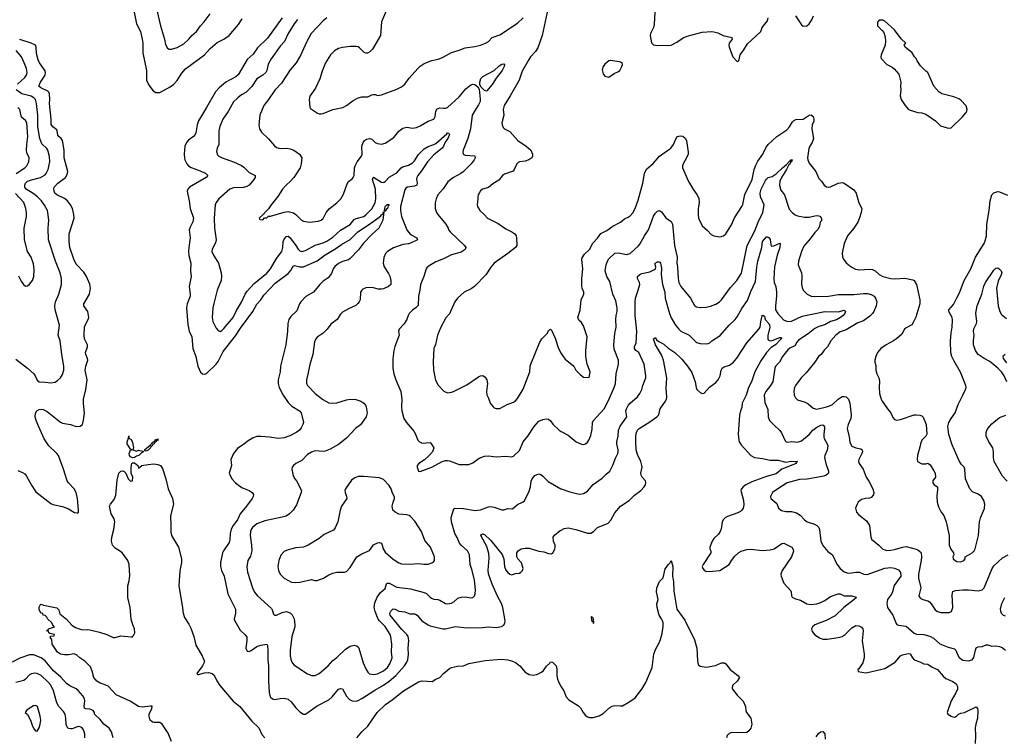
# Model space of a CAD drawing. Header units: inches. Extents: x 1245430 to 1420861, y 606325 to 671315.
# Tile 70 of 256: x 1304429 to 1314558, y 620404 to 627772. Entities that reach past the tile are written whole.
import ezdxf

# ---------------------------------------------------------------- set-up
doc = ezdxf.new("R2010")
doc.units = ezdxf.units.IN
doc.header["$MEASUREMENT"] = 0
doc.layers.add('B3602', color=7, linetype='Continuous')
doc.layers.add('B3612', color=7, linetype='Continuous')

msp = doc.modelspace()

# ---------------------------------------------------------------- linework, layer by layer
at = {"layer": 'B3602', "color": 5}
for points, elevation in [([(1305605, 627850), (1305632, 627730), (1305671, 627650), (1305690, 627570), (1305696, 627530), (1305696, 627430), (1305733, 627250), (1305733, 627150), (1305759, 627099), (1305802, 627042), (1305830, 627025), (1305870, 627023), (1305977, 627083), (1306010, 627106), (1306050, 627146), (1306098, 627222), (1306134, 627266), (1306330, 627410), (1306390, 627474), (1306461, 627539), (1306530, 627571), (1306585, 627610), (1306679, 627721), (1306718, 627782)], 820), ([(1305840, 627870), (1305877, 627710), (1305920, 627570), (1305930, 627518), (1305950, 627479), (1305968, 627468), (1305990, 627468), (1306050, 627487), (1306117, 627523), (1306169, 627571), (1306201, 627610), (1306248, 627652), (1306288, 627710), (1306326, 627750), (1306390, 627833)], 840), ([(1308204, 627870), (1308152, 627750), (1308139, 627610), (1308059, 627470), (1308030, 627440), (1308006, 627426), (1307990, 627426), (1307974, 627434), (1307923, 627483), (1307910, 627492), (1307890, 627496), (1307830, 627497), (1307750, 627485), (1307710, 627476), (1307668, 627452), (1307628, 627412), (1307574, 627330), (1307539, 627241), (1307517, 627163), (1307473, 627067), (1307415, 626985), (1307406, 626950), (1307413, 626873), (1307420, 626860), (1307491, 626811), (1307510, 626804), (1307530, 626805), (1307550, 626808), (1307650, 626848), (1307754, 626870), (1307790, 626888), (1307859, 626941), (1307910, 626968), (1307950, 626978), (1308010, 626978), (1308050, 626998), (1308070, 627003), (1308090, 627002), (1308110, 626994), (1308150, 626998), (1308310, 627056), (1308357, 627083), (1308390, 627110), (1308436, 627170), (1308525, 627270), (1308550, 627294), (1308590, 627323), (1308670, 627352), (1308734, 627366), (1308777, 627383), (1308870, 627434), (1308950, 627458), (1309010, 627483), (1309110, 627496), (1309171, 627511), (1309222, 627530), (1309250, 627547), (1309290, 627590), (1309370, 627617), (1309550, 627736), (1309608, 627790)], 880), ([(1309855, 627850), (1309804, 627610), (1309758, 627482), (1309736, 627444), (1309685, 627390), (1309663, 627357), (1309599, 627241), (1309567, 627150), (1309476, 626990), (1309414, 626890), (1309402, 626850), (1309409, 626790), (1309390, 626710), (1309392, 626690), (1309403, 626663), (1309415, 626650), (1309470, 626621), (1309553, 626530), (1309640, 626470), (1309686, 626430), (1309706, 626390), (1309706, 626370), (1309696, 626350), (1309667, 626330), (1309630, 626319), (1309570, 626311), (1309557, 626303), (1309543, 626290), (1309516, 626230), (1309504, 626216), (1309416, 626184), (1309396, 626170), (1309357, 626123), (1309297, 626083), (1309250, 626045), (1309190, 626029), (1309170, 626013), (1309155, 625990), (1309144, 625970), (1309141, 625950), (1309143, 625930), (1309134, 625870), (1309137, 625850), (1309162, 625810), (1309207, 625770), (1309241, 625730), (1309350, 625677), (1309430, 625620), (1309491, 625590), (1309521, 625570), (1309535, 625550), (1309539, 625530), (1309542, 625450), (1309528, 625430), (1309450, 625367), (1309310, 625267), (1309274, 625226), (1309225, 625150), (1309110, 625032), (1309074, 625006), (1309003, 624970), (1308932, 624908), (1308905, 624870), (1308862, 624770), (1308850, 624749), (1308812, 624708), (1308762, 624610), (1308728, 624530), (1308707, 624433), (1308688, 624390), (1308681, 624259), (1308686, 624170), (1308707, 624067), (1308734, 624014), (1308791, 623951), (1308830, 623937), (1308870, 623941), (1308890, 623948), (1309030, 624017), (1309150, 624100), (1309170, 624110), (1309195, 624115), (1309218, 624098), (1309235, 624070), (1309240, 624030), (1309230, 623950), (1309234, 623914), (1309250, 623882), (1309268, 623828), (1309298, 623790), (1309310, 623781), (1309330, 623776), (1309370, 623775), (1309444, 623816), (1309510, 623839), (1309530, 623853), (1309550, 623876), (1309610, 623974), (1309678, 624150), (1309680, 624210), (1309686, 624230), (1309777, 624450), (1309801, 624490), (1309857, 624550), (1309870, 624578), (1309890, 624591), (1309900, 624580), (1309938, 624498), (1309971, 624390), (1310000, 624341)], 880), ([(1307130, 627792), (1306978, 627582), (1306876, 627484), (1306830, 627418), (1306770, 627362), (1306675, 627205), (1306654, 627186), (1306549, 627130), (1306480, 627070), (1306443, 627030), (1306352, 626868), (1306268, 626732), (1306253, 626690), (1306242, 626610), (1306234, 626590), (1306217, 626570), (1306166, 626534), (1306144, 626510), (1306129, 626470), (1306121, 626390), (1306123, 626350), (1306129, 626330), (1306149, 626290), (1306165, 626270), (1306193, 626253), (1306270, 626226), (1306322, 626202), (1306345, 626190), (1306364, 626170), (1306348, 626150), (1306176, 626050), (1306157, 626030), (1306152, 626010), (1306173, 625910), (1306184, 625830), (1306218, 625730), (1306210, 625693), (1306181, 625639), (1306174, 625610), (1306184, 625530), (1306168, 625430), (1306166, 625390), (1306169, 625349), (1306189, 625270), (1306185, 625190), (1306192, 625130), (1306172, 625030), (1306183, 624950), (1306181, 624930), (1306153, 624850), (1306146, 624810), (1306157, 624637), (1306171, 624571), (1306199, 624510), (1306210, 624390), (1306242, 624310), (1306263, 624210), (1306289, 624149), (1306310, 624130), (1306330, 624127), (1306350, 624133), (1306450, 624229), (1306470, 624258), (1306521, 624359), (1306650, 624521), (1306701, 624599), (1306826, 624770), (1306870, 624846), (1306910, 624890), (1306941, 624939), (1307056, 625064), (1307190, 625161), (1307216, 625190), (1307242, 625238), (1307257, 625243), (1307310, 625230), (1307350, 625232), (1307490, 625294), (1307570, 625354), (1307670, 625413), (1307738, 625462), (1307830, 625512), (1307908, 625592), (1308018, 625662), (1308122, 625738), (1308144, 625756), (1308150, 625766), (1308166, 625774), (1308170, 625796), (1308176, 625796), (1308165, 625710), (1308125, 625630), (1308050, 625564), (1307967, 625473), (1307915, 625405), (1307830, 625317), (1307810, 625304), (1307750, 625285), (1307710, 625266), (1307670, 625234), (1307654, 625210), (1307636, 625164), (1307602, 625118), (1307550, 625082), (1307517, 625050), (1307452, 624970), (1307374, 624926), (1307320, 624870), (1307306, 624850), (1307280, 624780), (1307219, 624721), (1307199, 624690), (1307187, 624650), (1307185, 624570), (1307167, 624430), (1307113, 624210), (1307107, 624150), (1307087, 624070), (1307087, 624033), (1307098, 623990), (1307138, 623910), (1307190, 623836), (1307230, 623798), (1307307, 623750), (1307326, 623730), (1307347, 623630), (1307342, 623610), (1307325, 623575), (1307307, 623553), (1307281, 623530), (1307207, 623493), (1307150, 623472), (1307090, 623466), (1307000, 623480), (1306910, 623488), (1306870, 623485), (1306830, 623472), (1306779, 623441), (1306734, 623406), (1306670, 623364), (1306630, 623312), (1306600, 623250), (1306609, 623190), (1306583, 623110), (1306610, 623051), (1306649, 623009), (1306695, 622975), (1306720, 622960), (1306791, 622930), (1306820, 622910), (1306833, 622890), (1306830, 622870), (1306820, 622850), (1306763, 622770), (1306697, 622690), (1306668, 622630), (1306624, 622570), (1306606, 622534), (1306593, 622490), (1306591, 622429), (1306584, 622396), (1306524, 622310), (1306515, 622290), (1306496, 622190), (1306495, 622150), (1306504, 622110), (1306531, 622050), (1306570, 621870), (1306649, 621710), (1306649, 621670), (1306636, 621610), (1306641, 621590), (1306696, 621496), (1306749, 621449), (1306764, 621424), (1306766, 621390), (1306756, 621310), (1306765, 621285), (1306770, 621278), (1306790, 621277), (1306810, 621285), (1306870, 621327), (1306910, 621340), (1306970, 621351), (1306979, 621339), (1306983, 621283), (1306980, 621190), (1306989, 621129), (1306987, 620973), (1306995, 620855), (1307007, 620810), (1307028, 620788), (1307050, 620783), (1307110, 620793), (1307150, 620795), (1307190, 620785), (1307220, 620760), (1307270, 620696), (1307310, 620654), (1307350, 620630), (1307370, 620633), (1307490, 620717), (1307610, 620779), (1307645, 620810), (1307710, 620888), (1307730, 620897), (1307750, 620891), (1307790, 620816), (1307823, 620783), (1307850, 620768), (1307890, 620767), (1307910, 620772), (1307950, 620793), (1308081, 620879), (1308173, 620930), (1308230, 620971), (1308299, 621030), (1308386, 621130), (1308412, 621168), (1308421, 621190), (1308430, 621250), (1308427, 621310), (1308432, 621390), (1308424, 621430), (1308413, 621450), (1308361, 621501), (1308241, 621650), (1308238, 621670), (1308246, 621690), (1308270, 621713), (1308290, 621710), (1308330, 621690), (1308390, 621684), (1308442, 621662), (1308490, 621664), (1308500, 621660), (1308517, 621650), (1308566, 621590), (1308630, 621549), (1308650, 621540), (1308782, 621510), (1308810, 621510), (1308910, 621533), (1309030, 621518), (1309190, 621523), (1309250, 621530), (1309330, 621524), (1309386, 621534), (1309410, 621548), (1309420, 621570), (1309422, 621590), (1309399, 621730), (1309387, 621770), (1309344, 621844), (1309288, 621968), (1309253, 622073), (1309247, 622113), (1309257, 622237), (1309255, 622285), (1309234, 622354), (1309173, 622470), (1309180, 622480), (1309190, 622485), (1309210, 622479), (1309277, 622417), (1309394, 622274), (1309411, 622230), (1309417, 622150), (1309430, 622113), (1309450, 622087), (1309470, 622071), (1309490, 622065), (1309530, 622079), (1309570, 622083), (1309584, 622090), (1309602, 622110), (1309609, 622130), (1309590, 622186), (1309554, 622230), (1309544, 622250), (1309544, 622290), (1309556, 622310), (1309587, 622333), (1309630, 622340), (1309670, 622337), (1309770, 622308), (1309822, 622302), (1309870, 622283), (1309899, 622281), (1309915, 622290), (1309933, 622327), (1309937, 622350), (1309936, 622370), (1309919, 622410), (1309918, 622450), (1309930, 622471), (1309990, 622519), (1310000, 622524)], 820), ([(1307287, 627773), (1307252, 627730), (1307190, 627630), (1307154, 627546), (1307110, 627500), (1307017, 627370), (1306986, 627314), (1306973, 627250), (1306960, 627230), (1306930, 627203), (1306870, 627164), (1306816, 627084), (1306757, 627023), (1306710, 626998), (1306672, 626970), (1306630, 626926), (1306572, 626828), (1306517, 626750), (1306487, 626673), (1306479, 626630), (1306478, 626490), (1306462, 626450), (1306455, 626415), (1306464, 626384), (1306477, 626370), (1306513, 626353), (1306630, 626311), (1306710, 626273), (1306735, 626255), (1306790, 626200), (1306851, 626170), (1306850, 626150), (1306839, 626130), (1306789, 626070), (1306764, 626056), (1306730, 626046), (1306630, 626044), (1306590, 626030), (1306477, 625930), (1306450, 625893), (1306441, 625870), (1306431, 625730), (1306433, 625630), (1306450, 625510), (1306444, 625476), (1306408, 625412), (1306407, 625390), (1306424, 625350), (1306475, 625270), (1306501, 625170), (1306506, 625130), (1306500, 625090), (1306459, 624990), (1306425, 624855), (1306417, 624810), (1306410, 624710), (1306416, 624670), (1306450, 624601), (1306470, 624575), (1306490, 624567), (1306510, 624576), (1306530, 624597), (1306624, 624710), (1306659, 624781), (1306710, 624866), (1306749, 624950), (1306770, 624982), (1306840, 625060), (1306970, 625167), (1307008, 625210), (1307070, 625316), (1307125, 625390), (1307137, 625430), (1307141, 625490), (1307147, 625510), (1307170, 625544), (1307190, 625545), (1307210, 625529), (1307271, 625451), (1307293, 625413), (1307310, 625394), (1307330, 625388), (1307370, 625398), (1307470, 625453), (1307550, 625478), (1307590, 625496), (1307650, 625536), (1307730, 625608), (1307830, 625667), (1307870, 625717), (1307892, 625728), (1307968, 625750), (1307990, 625764), (1308050, 625828), (1308085, 625890), (1308094, 625930), (1308089, 626030), (1308059, 626130), (1308065, 626150), (1308070, 626152), (1308150, 626101), (1308170, 626098), (1308178, 626102), (1308190, 626109), (1308230, 626152), (1308310, 626197), (1308352, 626248), (1308370, 626259), (1308430, 626275), (1308470, 626299), (1308490, 626320), (1308533, 626387), (1308590, 626445), (1308630, 626468), (1308690, 626487), (1308710, 626499), (1308823, 626597), (1308830, 626608), (1308845, 626605), (1308850, 626592), (1308832, 626550), (1308807, 626513), (1308790, 626470), (1308776, 626450), (1308690, 626382), (1308624, 626310), (1308563, 626217), (1308524, 626170), (1308514, 626150), (1308512, 626132), (1308517, 626090), (1308514, 626070), (1308490, 626059), (1308419, 626050), (1308402, 626038), (1308390, 626021), (1308346, 625850), (1308346, 625810), (1308357, 625750), (1308413, 625613), (1308428, 625588), (1308450, 625564), (1308516, 625530), (1308523, 625510), (1308450, 625474), (1308430, 625467), (1308370, 625461), (1308273, 625427), (1308213, 625390), (1308192, 625368), (1308174, 625326), (1308167, 625267), (1308177, 625230), (1308223, 625163), (1308235, 625135), (1308247, 625090), (1308246, 625050), (1308223, 625030), (1308170, 625005), (1308150, 625000), (1308117, 625003), (1308070, 625016), (1308030, 625020), (1307990, 625015), (1307959, 625001), (1307947, 624990), (1307936, 624970), (1307931, 624890), (1307921, 624870), (1307906, 624854), (1307886, 624834), (1307810, 624799), (1307750, 624764), (1307730, 624744), (1307696, 624690), (1307630, 624641), (1307591, 624589), (1307552, 624548), (1307490, 624507), (1307474, 624490), (1307461, 624459), (1307443, 624330), (1307414, 624226), (1307394, 624126), (1307378, 624070), (1307379, 624030), (1307390, 624010), (1307468, 623928), (1307547, 623867), (1307610, 623832), (1307648, 623828), (1307690, 623833), (1307790, 623865), (1307830, 623871), (1307886, 623866), (1307939, 623850), (1307970, 623828), (1307985, 623810), (1307994, 623790), (1308004, 623730), (1307992, 623690), (1307934, 623606), (1307883, 623570), (1307791, 623470), (1307710, 623405), (1307624, 623356), (1307570, 623334), (1307550, 623332), (1307470, 623338), (1307430, 623327), (1307390, 623300), (1307330, 623240), (1307271, 623210), (1307244, 623190), (1307231, 623170), (1307227, 623150), (1307243, 623083), (1307258, 623050), (1307276, 623030), (1307328, 622930), (1307326, 622910), (1307275, 622785), (1307243, 622730), (1307206, 622690), (1307170, 622669), (1307130, 622656), (1306950, 622618), (1306870, 622590), (1306824, 622550), (1306809, 622530), (1306802, 622510), (1306800, 622470), (1306815, 622370), (1306818, 622310), (1306803, 622257), (1306776, 622210), (1306766, 622146), (1306774, 622090), (1306823, 621930), (1306846, 621886), (1306872, 621852), (1307018, 621718), (1307026, 621706), (1307039, 621659), (1307049, 621649), (1307070, 621649), (1307130, 621677), (1307170, 621688), (1307213, 621673), (1307233, 621653), (1307252, 621612), (1307259, 621550), (1307258, 621530), (1307229, 621430), (1307210, 621290), (1307212, 621230), (1307218, 621198), (1307230, 621167), (1307250, 621140), (1307390, 621046), (1307430, 621030), (1307450, 621029), (1307470, 621030), (1307510, 621049), (1307602, 621130), (1307650, 621183), (1307690, 621214), (1307780, 621300), (1307830, 621332), (1307870, 621340), (1307895, 621335), (1307910, 621325), (1307919, 621310), (1307961, 621161), (1307993, 621090), (1308010, 621064), (1308027, 621047), (1308070, 621038), (1308110, 621046), (1308170, 621077), (1308212, 621110), (1308237, 621150), (1308259, 621210), (1308254, 621270), (1308257, 621350), (1308247, 621427), (1308239, 621450), (1308190, 621533), (1308131, 621590), (1308117, 621610), (1308086, 621686), (1308076, 621730), (1308083, 621777), (1308105, 621835), (1308139, 621881), (1308190, 621922), (1308204, 621970), (1308210, 621977), (1308230, 621979), (1308310, 621936), (1308450, 621920), (1308590, 621884), (1308613, 621873), (1308650, 621833), (1308665, 621825), (1308690, 621815), (1308730, 621812), (1308750, 621805), (1308811, 621769), (1308830, 621766), (1308870, 621772), (1308895, 621785), (1308937, 621823), (1308970, 621836), (1309010, 621837), (1309072, 621828), (1309090, 621831), (1309109, 621850), (1309115, 621870), (1309118, 621910), (1309107, 622010), (1309083, 622110), (1309064, 622170), (1309057, 622270), (1309037, 622310), (1308970, 622368), (1308954, 622390), (1308930, 622447), (1308905, 622490), (1308870, 622610), (1308866, 622654), (1308896, 622744), (1308910, 622750), (1308993, 622747), (1309113, 622727), (1309170, 622733), (1309250, 622765), (1309270, 622766), (1309310, 622759), (1309390, 622732), (1309410, 622733), (1309450, 622745), (1309497, 622743), (1309551, 622789), (1309603, 622810), (1309617, 622823), (1309666, 622914), (1309683, 622970), (1309692, 623028), (1309702, 623050), (1309730, 623084), (1309770, 623103), (1309790, 623095), (1309810, 623079), (1309865, 623025), (1309996, 622950), (1310000, 622949)], 840), ([(1307590, 627791), (1307550, 627760), (1307429, 627631), (1307378, 627542), (1307322, 627410), (1307272, 627330), (1307210, 627258), (1307121, 627119), (1307053, 627047), (1306989, 626950), (1306939, 626890), (1306899, 626790), (1306889, 626690), (1306897, 626650), (1306916, 626616), (1306990, 626547), (1307050, 626475), (1307070, 626459), (1307110, 626447), (1307174, 626450), (1307210, 626444), (1307250, 626430), (1307307, 626390), (1307331, 626350), (1307325, 626290), (1307313, 626250), (1307250, 626150), (1307216, 626110), (1307170, 626072), (1307133, 626030), (1307085, 625955), (1307015, 625870), (1306990, 625828), (1306952, 625790), (1306945, 625775), (1306934, 625770), (1306894, 625730), (1306898, 625718), (1306930, 625714), (1306947, 625733), (1306970, 625734), (1306988, 625752), (1307010, 625752), (1307150, 625793), (1307190, 625799), (1307245, 625785), (1307270, 625770), (1307328, 625710), (1307350, 625699), (1307410, 625690), (1307501, 625699), (1307530, 625709), (1307550, 625728), (1307583, 625790), (1307612, 625828), (1307690, 625889), (1307732, 625930), (1307761, 625979), (1307797, 626083), (1307813, 626107), (1307850, 626135), (1307861, 626150), (1307870, 626170), (1307874, 626250), (1307879, 626270), (1307899, 626310), (1307946, 626370), (1307951, 626390), (1307947, 626470), (1307961, 626510), (1307977, 626530), (1307998, 626542), (1308030, 626550), (1308050, 626543), (1308086, 626510), (1308110, 626499), (1308150, 626492), (1308190, 626502), (1308278, 626562), (1308330, 626625), (1308370, 626658), (1308410, 626668), (1308470, 626658), (1308510, 626663), (1308550, 626679), (1308630, 626728), (1308690, 626750), (1308704, 626776), (1308710, 626830), (1308724, 626856), (1308750, 626865), (1308790, 626861), (1308810, 626862), (1308830, 626870), (1308950, 626980), (1309019, 627061), (1309070, 627102), (1309090, 627110), (1309110, 627107), (1309143, 627083), (1309156, 627056), (1309166, 626954), (1309165, 626930), (1309150, 626896), (1309106, 626830), (1309085, 626790), (1309067, 626650), (1309038, 626550), (1308992, 626430), (1308988, 626408), (1308991, 626390), (1309010, 626378), (1309112, 626372), (1309113, 626350), (1309105, 626330), (1309075, 626290), (1308990, 626207), (1308966, 626190), (1308890, 626150), (1308834, 626106), (1308786, 626034), (1308732, 625970), (1308712, 625930), (1308702, 625890), (1308703, 625830), (1308716, 625790), (1308729, 625770), (1308813, 625670), (1308837, 625630), (1308840, 625610), (1308857, 625590), (1309005, 625450), (1309018, 625430), (1309013, 625410), (1308970, 625383), (1308870, 625354), (1308788, 625312), (1308710, 625281), (1308640, 625240), (1308618, 625222), (1308610, 625210), (1308585, 625130), (1308552, 625050), (1308545, 624990), (1308532, 624928), (1308527, 624833), (1308507, 624813), (1308470, 624785), (1308437, 624750), (1308424, 624730), (1308410, 624689), (1308379, 624641), (1308333, 624590), (1308326, 624570), (1308333, 624527), (1308287, 624413), (1308278, 624370), (1308268, 624290), (1308268, 624190), (1308279, 624130), (1308298, 624070), (1308351, 623950), (1308360, 623870), (1308356, 623790), (1308360, 623750), (1308382, 623670), (1308407, 623630), (1308483, 623543), (1308497, 623517), (1308524, 623450), (1308542, 623430), (1308570, 623417), (1308650, 623425), (1308659, 623419), (1308691, 623371), (1308676, 623330), (1308643, 623290), (1308594, 623246), (1308536, 623210), (1308519, 623190), (1308519, 623170), (1308531, 623131), (1308550, 623127), (1308670, 623170), (1308774, 623230), (1308810, 623239), (1308830, 623240), (1308850, 623235), (1308950, 623198), (1309018, 623198), (1309050, 623200), (1309090, 623216), (1309157, 623263), (1309210, 623286), (1309252, 623288), (1309330, 623279), (1309430, 623285), (1309490, 623278), (1309510, 623284), (1309570, 623343), (1309610, 623430), (1309656, 623490), (1309723, 623590), (1309770, 623644), (1309810, 623662), (1309850, 623667), (1309870, 623663), (1309888, 623648), (1309913, 623613), (1309979, 623550), (1310000, 623539)], 860), ([(1304410, 623137), (1304458, 623118), (1304482, 623102), (1304499, 623079), (1304550, 622985), (1304596, 622916), (1304750, 622799), (1304770, 622788), (1304870, 622768), (1304930, 622743), (1304994, 622706), (1305019, 622701), (1305030, 622702), (1305033, 622707), (1305035, 622730), (1305024, 622850), (1305010, 622910), (1304988, 622950), (1304930, 623010), (1304917, 623030), (1304881, 623150), (1304827, 623290), (1304812, 623310), (1304727, 623390), (1304682, 623462), (1304625, 623585), (1304599, 623650), (1304588, 623690), (1304592, 623728), (1304606, 623750), (1304630, 623765), (1304653, 623767), (1304670, 623764), (1304710, 623744), (1304850, 623635), (1304870, 623625), (1304950, 623610), (1305010, 623590), (1305050, 623593), (1305075, 623610), (1305086, 623654), (1305094, 623726), (1305085, 623825), (1305087, 623870), (1305109, 623970), (1305122, 624070), (1305104, 624170), (1305111, 624210), (1305131, 624270), (1305128, 624290), (1305108, 624330), (1305107, 624350), (1305126, 624410), (1305126, 624430), (1305097, 624490), (1305091, 624530), (1305096, 624610), (1305102, 624630), (1305135, 624690), (1305140, 624710), (1305131, 624770), (1305088, 624830), (1305090, 624850), (1305147, 624950), (1305156, 625010), (1305150, 625052), (1305117, 625130), (1305090, 625175), (1305010, 625260), (1304985, 625310), (1304944, 625430), (1304937, 625490), (1304939, 625570), (1304990, 625730), (1304987, 625770), (1304971, 625830), (1304952, 625870), (1304921, 625910), (1304890, 625932), (1304812, 625970), (1304791, 625990), (1304782, 626010), (1304779, 626030), (1304784, 626050), (1304823, 626090), (1304900, 626150), (1304919, 626181), (1304925, 626210), (1304887, 626350), (1304887, 626430), (1304869, 626530), (1304857, 626550), (1304831, 626570), (1304823, 626583), (1304815, 626630), (1304810, 626639), (1304769, 626669), (1304754, 626694), (1304752, 626750), (1304735, 626910), (1304740, 626950), (1304736, 627010), (1304728, 627028), (1304718, 627038), (1304648, 627070), (1304625, 627090), (1304644, 627130), (1304690, 627202), (1304694, 627230), (1304690, 627247), (1304633, 627330), (1304619, 627359), (1304603, 627423), (1304598, 627490), (1304590, 627510), (1304547, 627530), (1304429, 627569)], 820), ([(1304407, 627110), (1304482, 627178), (1304502, 627210), (1304505, 627230), (1304499, 627270), (1304476, 627330), (1304447, 627390), (1304394, 627454)], 840), ([(1304390, 624282), (1304510, 624190), (1304573, 624130), (1304588, 624110), (1304610, 624065), (1304630, 624047), (1304690, 624045), (1304750, 624038), (1304795, 624045), (1304819, 624061), (1304850, 624090), (1304870, 624125), (1304883, 624170), (1304883, 624210), (1304862, 624330), (1304846, 624470), (1304826, 624530), (1304838, 624630), (1304794, 624790), (1304790, 624830), (1304799, 624870), (1304831, 624950), (1304860, 625050), (1304860, 625110), (1304844, 625170), (1304796, 625290), (1304725, 625510), (1304722, 625630), (1304727, 625710), (1304719, 625790), (1304714, 625810), (1304685, 625865), (1304654, 625910), (1304613, 625950), (1304566, 625986), (1304496, 626030), (1304483, 626050), (1304482, 626070), (1304489, 626090), (1304510, 626110), (1304550, 626126), (1304642, 626150), (1304690, 626177), (1304702, 626190), (1304722, 626230), (1304740, 626310), (1304736, 626364), (1304719, 626430), (1304708, 626448), (1304655, 626495), (1304637, 626550), (1304614, 626670), (1304617, 626790), (1304602, 626910), (1304591, 626950), (1304574, 626970), (1304546, 626986), (1304450, 627010), (1304394, 627050)], 840), ([(1304391, 626189), (1304482, 626250), (1304501, 626270), (1304523, 626310), (1304525, 626350), (1304504, 626404), (1304499, 626430), (1304502, 626490), (1304514, 626570), (1304502, 626710), (1304490, 626736), (1304448, 626770), (1304430, 626850), (1304410, 626870)], 860), ([(1304418, 625138), (1304443, 625083), (1304468, 625048), (1304490, 625031), (1304510, 625036), (1304530, 625051), (1304560, 625090), (1304575, 625130), (1304578, 625202), (1304570, 625262), (1304548, 625330), (1304510, 625390), (1304480, 625510), (1304474, 625630), (1304499, 625750), (1304500, 625790), (1304493, 625830), (1304470, 625891), (1304385, 625985)], 860), ([(1305992, 620350), (1305956, 620436), (1305894, 620530), (1305870, 620546), (1305810, 620545), (1305795, 620550), (1305771, 620571), (1305760, 620610), (1305762, 620630), (1305790, 620690), (1305793, 620713), (1305775, 620715), (1305690, 620703), (1305650, 620709), (1305565, 620765), (1305420, 620830), (1305338, 620918), (1305298, 620938), (1305256, 620950), (1305221, 620970), (1305190, 621010), (1305175, 621075), (1305158, 621118), (1305098, 621178), (1305048, 621210), (1305018, 621238), (1304990, 621252), (1304930, 621240), (1304890, 621241), (1304849, 621250), (1304819, 621270), (1304762, 621350), (1304758, 621398), (1304746, 621410), (1304747, 621433), (1304782, 621438), (1304786, 621450), (1304740, 621460), (1304728, 621468), (1304726, 621486), (1304706, 621490), (1304722, 621498), (1304726, 621510), (1304786, 621530), (1304776, 621536), (1304755, 621575), (1304718, 621610), (1304708, 621628), (1304690, 621646), (1304670, 621648), (1304666, 621666), (1304648, 621670), (1304629, 621709), (1304629, 621731), (1304642, 621758), (1304650, 621762), (1304673, 621753), (1304810, 621724), (1304830, 621705), (1304843, 621663), (1304912, 621610), (1304966, 621546), (1305002, 621522), (1305050, 621504), (1305078, 621498), (1305130, 621502), (1305150, 621499), (1305250, 621475), (1305325, 621450), (1305390, 621420), (1305410, 621420), (1305470, 621436), (1305574, 621426), (1305590, 621428), (1305601, 621439), (1305612, 621468), (1305611, 621510), (1305593, 621550), (1305577, 621610), (1305564, 621730), (1305541, 621830), (1305541, 621950), (1305556, 622004), (1305563, 622057), (1305554, 622170), (1305540, 622210), (1305487, 622287), (1305465, 622305), (1305410, 622339), (1305385, 622370), (1305375, 622410), (1305376, 622450), (1305399, 622530), (1305407, 622610), (1305400, 622640), (1305370, 622690), (1305352, 622770), (1305362, 622790), (1305400, 622840), (1305417, 622883), (1305430, 623038), (1305450, 623111), (1305470, 623131), (1305490, 623132), (1305505, 623125), (1305522, 623110), (1305545, 623050), (1305570, 623026), (1305590, 623031), (1305594, 623070), (1305575, 623110), (1305574, 623170), (1305583, 623210), (1305590, 623216), (1305610, 623216), (1305645, 623190), (1305650, 623162), (1305666, 623170), (1305686, 623190), (1305750, 623199), (1305810, 623204), (1305850, 623200), (1305877, 623190), (1305897, 623157), (1305933, 623050), (1305956, 622950), (1306000, 622850), (1306010, 622790), (1305980, 622670), (1305985, 622570), (1305983, 622503), (1305990, 622470), (1306001, 622450), (1306063, 622350), (1306094, 622230), (1306095, 622190), (1306076, 622104), (1306066, 621950), (1306100, 621750), (1306109, 621669), (1306125, 621625), (1306170, 621556), (1306190, 621515), (1306221, 621430), (1306241, 621341), (1306305, 621230), (1306324, 621190), (1306329, 621170), (1306311, 621129), (1306251, 621050), (1306260, 621040), (1306270, 621039), (1306330, 621055), (1306370, 621060), (1306410, 621049), (1306430, 621033), (1306456, 620976), (1306488, 620928), (1306625, 620765), (1306695, 620710), (1306818, 620558), (1306890, 620490), (1306921, 620421), (1306950, 620389)], 780), ([(1305390, 620390), (1305375, 620450), (1305350, 620487), (1305293, 620530), (1305257, 620577), (1305200, 620630), (1305197, 620650), (1305186, 620670), (1305150, 620683), (1305108, 620688), (1305095, 620695), (1305091, 620710), (1305100, 620770), (1305096, 620790), (1305079, 620819), (1305030, 620874), (1305010, 620891), (1304944, 620924), (1304910, 620948), (1304852, 621012), (1304776, 621076), (1304690, 621179), (1304650, 621211), (1304570, 621241), (1304530, 621243), (1304430, 621207), (1304350, 621166)], 820), ([(1307898, 620390), (1307950, 620450), (1308010, 620510), (1308105, 620650), (1308191, 620730), (1308262, 620778), (1308377, 620870), (1308530, 620963), (1308570, 620974), (1308673, 620967), (1308709, 620990), (1308750, 621008), (1308789, 621051), (1308850, 621101), (1308870, 621110), (1308934, 621126), (1308993, 621127), (1309050, 621153), (1309216, 621184), (1309384, 621196), (1309450, 621190), (1309498, 621178), (1309530, 621164), (1309573, 621130), (1309630, 621065), (1309670, 621041), (1309710, 621031), (1309750, 621039), (1309796, 621064), (1309818, 621082), (1309850, 621124), (1309883, 621157), (1309890, 621171), (1309910, 621167), (1309947, 621127), (1309954, 621094), (1309954, 621030), (1309962, 620990), (1309979, 620950), (1310000, 620913)], 780), ([(1305100, 620390), (1305098, 620430), (1305086, 620470), (1305071, 620491), (1305050, 620502), (1305030, 620504), (1304970, 620482), (1304950, 620480), (1304930, 620486), (1304918, 620498), (1304906, 620526), (1304905, 620590), (1304896, 620630), (1304880, 620660), (1304832, 620712), (1304810, 620748), (1304777, 620870), (1304751, 620930), (1304722, 620962), (1304650, 621030), (1304610, 621051), (1304586, 621054), (1304550, 621048), (1304530, 621036), (1304490, 620991), (1304470, 620977), (1304390, 620957)], 840)]:
    msp.add_lwpolyline(points, dxfattribs=dict(at, elevation=elevation))
for points, elevation in [([(1309230, 627037), (1309210, 627044), (1309177, 627077), (1309162, 627102), (1309161, 627130), (1309172, 627168), (1309192, 627188), (1309310, 627250), (1309362, 627298), (1309390, 627313), (1309410, 627318), (1309416, 627316), (1309413, 627290), (1309392, 627248), (1309330, 627172), (1309290, 627104)], 860), ([(1308183, 625803), (1308181, 625810), (1308190, 625850), (1308210, 625873), (1308230, 625871), (1308221, 625859), (1308211, 625830), (1308198, 625822), (1308190, 625803)], 820), ([(1305630, 623336), (1305650, 623347), (1305697, 623337), (1305702, 623330), (1305681, 623319), (1305654, 623290), (1305630, 623283), (1305610, 623270), (1305590, 623266), (1305570, 623277), (1305560, 623290), (1305555, 623310), (1305561, 623330), (1305570, 623345), (1305586, 623350), (1305570, 623355), (1305535, 623410), (1305535, 623430), (1305549, 623470), (1305550, 623494), (1305552, 623470), (1305575, 623455), (1305590, 623425), (1305598, 623370), (1305594, 623350)], 780), ([(1305730, 623337), (1305720, 623340), (1305714, 623350), (1305770, 623399), (1305779, 623401), (1305790, 623421), (1305798, 623422), (1305802, 623430), (1305820, 623440), (1305830, 623454), (1305844, 623456), (1305850, 623462), (1305854, 623450), (1305838, 623442), (1305830, 623427), (1305816, 623424), (1305811, 623410), (1305797, 623403), (1305791, 623390), (1305778, 623382), (1305773, 623370), (1305750, 623347)], 780), ([(1307970, 623076), (1307910, 623074), (1307877, 623063), (1307843, 623037), (1307781, 622950), (1307775, 622930), (1307776, 622910), (1307792, 622870), (1307796, 622850), (1307739, 622770), (1307727, 622730), (1307701, 622610), (1307673, 622547), (1307657, 622523), (1307562, 622478), (1307510, 622437), (1307398, 622370), (1307350, 622349), (1307270, 622341), (1307190, 622322), (1307150, 622303), (1307115, 622265), (1307095, 622210), (1307086, 622150), (1307091, 622110), (1307108, 622070), (1307151, 622030), (1307226, 621990), (1307264, 621984), (1307310, 621989), (1307430, 622016), (1307466, 622006), (1307490, 622007), (1307553, 622030), (1307610, 622065), (1307650, 622083), (1307690, 622091), (1307770, 622091), (1307790, 622099), (1307830, 622139), (1307896, 622250), (1307950, 622280), (1308026, 622314), (1308070, 622371), (1308110, 622394), (1308130, 622397), (1308150, 622391), (1308159, 622370), (1308167, 622330), (1308190, 622296), (1308270, 622227), (1308330, 622189), (1308358, 622178), (1308446, 622174), (1308530, 622182), (1308587, 622173), (1308630, 622175), (1308670, 622186), (1308690, 622203), (1308696, 622210), (1308697, 622223), (1308695, 622250), (1308655, 622350), (1308597, 622417), (1308563, 622510), (1308495, 622615), (1308450, 622665), (1308435, 622675), (1308410, 622681), (1308330, 622687), (1308290, 622710), (1308269, 622730), (1308261, 622770), (1308270, 622810), (1308286, 622850), (1308285, 622865), (1308263, 622903), (1308250, 622950), (1308230, 622983), (1308170, 623044), (1308130, 623062)], 860), ([(1304590, 620721), (1304570, 620716), (1304527, 620690), (1304498, 620670), (1304486, 620650), (1304508, 620628), (1304541, 620570), (1304561, 620510), (1304578, 620478), (1304590, 620462), (1304610, 620458), (1304629, 620491), (1304641, 620530), (1304646, 620570), (1304640, 620610), (1304612, 620710)], 860)]:
    msp.add_lwpolyline(points, close=True, dxfattribs=dict(at, elevation=elevation))
at = {"layer": 'B3612', "color": 5}
for points, elevation in [([(1310964, 627850), (1310957, 627723), (1310948, 627690), (1310919, 627630), (1310915, 627610), (1310930, 627534), (1310950, 627512), (1310990, 627505), (1311029, 627511), (1311090, 627505), (1311130, 627511), (1311190, 627542), (1311254, 627586), (1311297, 627603), (1311450, 627642), (1311550, 627650), (1311570, 627648), (1311610, 627637), (1311666, 627610), (1311756, 627590), (1311757, 627570), (1311727, 627530), (1311724, 627510), (1311728, 627490), (1311765, 627390), (1311810, 627342), (1311826, 627350), (1311839, 627410), (1311878, 627462), (1311915, 627525), (1312053, 627650), (1312066, 627690), (1312121, 627759), (1312130, 627790)], 920), ([(1312410, 627810), (1312470, 627718), (1312490, 627707), (1312528, 627710), (1312552, 627730), (1312578, 627770), (1312595, 627810)], 920), ([(1310000, 624341), (1310019, 624310), (1310042, 624282), (1310128, 624208), (1310151, 624170), (1310199, 624119), (1310230, 624097), (1310288, 624092), (1310296, 624150), (1310267, 624230), (1310253, 624310), (1310253, 624370), (1310266, 624510), (1310230, 624626), (1310210, 624657), (1310182, 624682), (1310172, 624710), (1310193, 624787), (1310205, 624890), (1310233, 624950), (1310231, 624970), (1310214, 625010), (1310212, 625032), (1310211, 625110), (1310221, 625210), (1310213, 625307), (1310215, 625325), (1310238, 625362), (1310291, 625410), (1310325, 625475), (1310374, 625526), (1310408, 625572), (1310470, 625603), (1310532, 625650), (1310611, 625689), (1310650, 625723), (1310690, 625742), (1310710, 625756), (1310735, 625785), (1310759, 625830), (1310790, 625915), (1310841, 626090), (1310858, 626190), (1310866, 626214), (1310880, 626240), (1310945, 626295), (1311012, 626368), (1311129, 626451), (1311156, 626490), (1311190, 626568), (1311210, 626576), (1311230, 626577), (1311250, 626573), (1311275, 626555), (1311289, 626529), (1311306, 626410), (1311305, 626390), (1311290, 626350), (1311254, 626290), (1311247, 626270), (1311246, 626250), (1311309, 626109), (1311362, 626022), (1311396, 625976), (1311416, 625936), (1311419, 625890), (1311409, 625829), (1311408, 625770), (1311413, 625730), (1311451, 625651), (1311505, 625605), (1311544, 625564), (1311571, 625551), (1311630, 625541), (1311670, 625551), (1311694, 625570), (1311750, 625663), (1311784, 625736), (1311858, 625850), (1311867, 625873), (1311887, 625973), (1311965, 626130), (1311986, 626230), (1312003, 626277), (1312024, 626316), (1312075, 626390), (1312105, 626455), (1312129, 626490), (1312217, 626570), (1312321, 626639), (1312347, 626670), (1312378, 626722), (1312389, 626731), (1312415, 626745), (1312490, 626750), (1312550, 626791), (1312570, 626794), (1312590, 626775), (1312599, 626750), (1312597, 626730), (1312582, 626690), (1312577, 626650), (1312594, 626550), (1312583, 626510), (1312557, 626470), (1312548, 626448), (1312535, 626350), (1312536, 626330), (1312550, 626296), (1312619, 626210), (1312650, 626139), (1312679, 626110), (1312705, 626070), (1312730, 626053), (1312750, 626049), (1312770, 626052), (1312850, 626090), (1312890, 626098), (1312910, 626090), (1313010, 626022), (1313034, 625990), (1313062, 625890), (1313091, 625830), (1313086, 625790), (1313070, 625735), (1313050, 625690), (1313010, 625629), (1312946, 625550), (1312909, 625470), (1312891, 625370), (1312894, 625334), (1312903, 625310), (1312932, 625272), (1312981, 625230), (1313028, 625208), (1313070, 625201), (1313170, 625207), (1313203, 625203), (1313229, 625189), (1313270, 625153), (1313310, 625130), (1313390, 625112), (1313430, 625109), (1313534, 625114), (1313618, 625098), (1313632, 625092), (1313654, 625050), (1313689, 624890), (1313689, 624850), (1313648, 624712), (1313620, 624660), (1313605, 624635), (1313550, 624605), (1313531, 624590), (1313503, 624537), (1313448, 624492), (1313418, 624470), (1313341, 624430), (1313287, 624390), (1313255, 624350), (1313237, 624310), (1313227, 624270), (1313227, 624250), (1313236, 624216), (1313236, 624170), (1313248, 624130), (1313267, 624090), (1313274, 624054), (1313271, 623990), (1313273, 623930), (1313290, 623870), (1313301, 623850), (1313356, 623770), (1313390, 623731), (1313410, 623681), (1313430, 623661), (1313450, 623656), (1313490, 623662), (1313630, 623708), (1313650, 623710), (1313690, 623707), (1313710, 623699), (1313724, 623684), (1313754, 623610), (1313761, 623510), (1313751, 623490), (1313711, 623449), (1313695, 623410), (1313694, 623390), (1313664, 623290), (1313661, 623250), (1313666, 623230), (1313710, 623206), (1313750, 623205), (1313771, 623211), (1313794, 623194), (1313834, 623134), (1313845, 623110), (1313851, 623070), (1313822, 623030), (1313822, 623010), (1313838, 622990), (1313872, 622970), (1313872, 622930), (1313866, 622914), (1313864, 622870), (1313868, 622810), (1313882, 622762), (1313909, 622709), (1313935, 622675), (1313959, 622610), (1313990, 622470), (1313992, 622370), (1314007, 622327), (1314036, 622290), (1314039, 622270), (1314028, 622250), (1314031, 622230), (1314054, 622210), (1314070, 622203), (1314110, 622198), (1314142, 622210), (1314156, 622230), (1314157, 622250), (1314228, 622292), (1314247, 622310), (1314257, 622330), (1314294, 622470), (1314304, 622610), (1314314, 622650), (1314355, 622745), (1314357, 622790), (1314348, 622830), (1314323, 622870), (1314290, 622895), (1314230, 622917), (1314204, 622950), (1314159, 623050), (1314153, 623150), (1314144, 623170), (1314118, 623198), (1314095, 623235), (1314021, 623401), (1313986, 623506), (1313978, 623590), (1313987, 623630), (1314010, 623671), (1314052, 623730), (1314083, 623817), (1314133, 623910), (1314159, 623970), (1314164, 623990), (1314161, 624010), (1314108, 624148), (1314041, 624261), (1314018, 624310), (1314007, 624347), (1314004, 624470), (1314010, 624550), (1314021, 624610), (1314024, 624684), (1314021, 624710), (1313989, 624770), (1313987, 624790), (1314035, 624845), (1314050, 624870), (1314068, 624912), (1314097, 624963), (1314146, 625090), (1314215, 625210), (1314260, 625330), (1314350, 625470), (1314362, 625498), (1314376, 625550), (1314379, 625670), (1314403, 625810), (1314412, 625908), (1314428, 625970), (1314450, 625992), (1314490, 626004), (1314510, 626002), (1314590, 625968)], 880), ([(1310000, 623539), (1310070, 623501), (1310153, 623433), (1310208, 623408), (1310230, 623405), (1310250, 623411), (1310271, 623429), (1310285, 623450), (1310304, 623496), (1310319, 623561), (1310323, 623630), (1310330, 623648), (1310440, 623770), (1310483, 623850), (1310543, 623990), (1310557, 624030), (1310564, 624130), (1310589, 624230), (1310588, 624270), (1310545, 624385), (1310540, 624430), (1310553, 624547), (1310566, 624610), (1310562, 624690), (1310566, 624730), (1310576, 624770), (1310576, 624810), (1310563, 624883), (1310531, 624950), (1310499, 625079), (1310470, 625130), (1310453, 625190), (1310461, 625250), (1310475, 625290), (1310490, 625312), (1310550, 625370), (1310590, 625374), (1310670, 625358), (1310710, 625369), (1310794, 625446), (1310810, 625465), (1310857, 625550), (1310897, 625610), (1310950, 625753), (1310970, 625784), (1310990, 625803), (1311010, 625811), (1311030, 625795), (1311076, 625736), (1311130, 625698), (1311144, 625670), (1311165, 625450), (1311191, 625330), (1311190, 625270), (1311197, 625230), (1311202, 625110), (1311210, 625070), (1311229, 625030), (1311329, 624910), (1311370, 624834), (1311390, 624820), (1311430, 624812), (1311490, 624817), (1311535, 624825), (1311590, 624847), (1311629, 624871), (1311648, 624892), (1311742, 625018), (1311805, 625090), (1311853, 625167), (1311911, 625450), (1311990, 625601), (1312025, 625690), (1312075, 625790), (1312088, 625870), (1312051, 625950), (1312045, 625990), (1312058, 626030), (1312102, 626118), (1312110, 626132), (1312130, 626149), (1312170, 626161), (1312210, 626186), (1312275, 626250), (1312318, 626282), (1312350, 626322), (1312358, 626322), (1312370, 626335), (1312374, 626330), (1312370, 626310), (1312358, 626302), (1312350, 626285), (1312341, 626279), (1312317, 626230), (1312267, 626150), (1312250, 626110), (1312244, 626070), (1312258, 626018), (1312296, 625970), (1312345, 625825), (1312374, 625790), (1312406, 625766), (1312430, 625755), (1312502, 625742), (1312550, 625740), (1312623, 625757), (1312650, 625756), (1312667, 625747), (1312676, 625724), (1312676, 625704), (1312665, 625690), (1312658, 625650), (1312643, 625617), (1312610, 625584), (1312561, 625519), (1312497, 625443), (1312472, 625390), (1312440, 625290), (1312438, 625250), (1312472, 625170), (1312474, 625134), (1312470, 625050), (1312478, 625018), (1312490, 624991), (1312530, 624950), (1312543, 624943), (1312570, 624930), (1312610, 624925), (1312750, 624929), (1312850, 624946), (1313010, 624946), (1313110, 624958), (1313150, 624957), (1313190, 624945), (1313218, 624930), (1313234, 624910), (1313245, 624870), (1313239, 624830), (1313215, 624770), (1313203, 624750), (1313176, 624724), (1313110, 624677), (1313050, 624654), (1312930, 624583), (1312870, 624562), (1312825, 624530), (1312774, 624470), (1312739, 624410), (1312705, 624375), (1312673, 624330), (1312648, 624310), (1312610, 624250), (1312519, 624141), (1312469, 624090), (1312410, 624012), (1312400, 623990), (1312394, 623954), (1312395, 623910), (1312410, 623883), (1312430, 623864), (1312510, 623840), (1312541, 623821), (1312590, 623779), (1312628, 623768), (1312730, 623790), (1312770, 623804), (1312790, 623816), (1312849, 623871), (1312890, 623897), (1312910, 623898), (1312930, 623893), (1312955, 623870), (1312969, 623830), (1312982, 623710), (1312979, 623670), (1312950, 623610), (1312943, 623570), (1312963, 623483), (1312969, 623430), (1312975, 623410), (1312990, 623387), (1313030, 623369), (1313081, 623361), (1313097, 623350), (1313099, 623330), (1313093, 623310), (1313061, 623250), (1313059, 623230), (1313064, 623210), (1313105, 623150), (1313136, 623070), (1313166, 623026), (1313205, 622950), (1313217, 622910), (1313214, 622886), (1313190, 622858), (1313170, 622852), (1313130, 622849), (1313090, 622838), (1313056, 622810), (1313043, 622790), (1313027, 622750), (1313037, 622710), (1313062, 622682), (1313140, 622620), (1313162, 622590), (1313170, 622570), (1313184, 622450), (1313191, 622430), (1313268, 622370), (1313310, 622329), (1313350, 622315), (1313390, 622318), (1313430, 622325), (1313511, 622349), (1313550, 622354), (1313650, 622329), (1313670, 622321), (1313690, 622305), (1313702, 622290), (1313706, 622250), (1313703, 622210), (1313674, 622070), (1313674, 622030), (1313698, 621930), (1313679, 621850), (1313688, 621830), (1313700, 621820), (1313721, 621810), (1313770, 621798), (1313787, 621787), (1313806, 621766), (1313846, 621706), (1313870, 621687), (1313910, 621676), (1313990, 621678), (1314014, 621686), (1314027, 621730), (1314023, 621857), (1314030, 621894), (1314057, 621903), (1314130, 621910), (1314190, 621910), (1314290, 621900), (1314330, 621911), (1314340, 621920), (1314350, 621931), (1314432, 622128), (1314450, 622158), (1314541, 622239), (1314596, 622270)], 860), ([(1310000, 622949), (1310090, 622918), (1310170, 622896), (1310190, 622895), (1310230, 622902), (1310270, 622926), (1310330, 622993), (1310422, 623058), (1310461, 623099), (1310500, 623130), (1310530, 623191), (1310557, 623263), (1310582, 623310), (1310587, 623330), (1310586, 623350), (1310571, 623410), (1310571, 623430), (1310586, 623490), (1310590, 623550), (1310606, 623594), (1310674, 623690), (1310665, 623750), (1310670, 623771), (1310690, 623805), (1310710, 623828), (1310784, 623896), (1310810, 623927), (1310830, 623970), (1310839, 624010), (1310870, 624090), (1310871, 624110), (1310853, 624230), (1310797, 624350), (1310768, 624370), (1310752, 624392), (1310752, 624410), (1310772, 624450), (1310779, 624570), (1310759, 624730), (1310759, 624870), (1310765, 624910), (1310793, 624990), (1310807, 625050), (1310806, 625070), (1310784, 625110), (1310784, 625130), (1310807, 625153), (1310830, 625164), (1310910, 625179), (1310958, 625202), (1310968, 625212), (1310974, 625230), (1310966, 625250), (1310967, 625270), (1310990, 625281), (1311010, 625283), (1311021, 625270), (1311030, 625216), (1311029, 625151), (1311041, 625050), (1311064, 624970), (1311069, 624909), (1311113, 624750), (1311130, 624706), (1311177, 624630), (1311210, 624589), (1311231, 624571), (1311316, 624530), (1311390, 624454), (1311430, 624444), (1311490, 624440), (1311510, 624443), (1311529, 624451), (1311550, 624470), (1311635, 624525), (1311726, 624630), (1311790, 624690), (1311810, 624716), (1311859, 624801), (1311915, 624885), (1311950, 624977), (1311999, 625081), (1312012, 625228), (1312023, 625290), (1312063, 625430), (1312072, 625490), (1312110, 625538), (1312118, 625538), (1312130, 625537), (1312139, 625530), (1312150, 625511), (1312156, 625456), (1312164, 625444), (1312188, 625448), (1312250, 625473), (1312253, 625470), (1312250, 625430), (1312220, 625350), (1312194, 625230), (1312187, 625107), (1312191, 625071), (1312207, 625030), (1312214, 624970), (1312214, 624930), (1312203, 624830), (1312205, 624790), (1312227, 624750), (1312287, 624687), (1312310, 624674), (1312330, 624670), (1312370, 624673), (1312477, 624723), (1312710, 624773), (1312850, 624767), (1312910, 624785), (1312923, 624770), (1312916, 624750), (1312899, 624730), (1312873, 624710), (1312830, 624687), (1312770, 624669), (1312710, 624635), (1312650, 624616), (1312610, 624597), (1312539, 624541), (1312442, 624478), (1312423, 624457), (1312402, 624418), (1312350, 624396), (1312330, 624376), (1312276, 624310), (1312245, 624250), (1312208, 624212), (1312197, 624190), (1312177, 624050), (1312154, 624010), (1312106, 623950), (1312094, 623930), (1312089, 623910), (1312095, 623835), (1312124, 623764), (1312130, 623690), (1312144, 623650), (1312190, 623602), (1312249, 623549), (1312265, 623525), (1312303, 623443), (1312313, 623433), (1312330, 623428), (1312370, 623436), (1312430, 623429), (1312470, 623441), (1312550, 623508), (1312588, 623552), (1312630, 623584), (1312670, 623602), (1312690, 623605), (1312699, 623599), (1312707, 623587), (1312707, 623570), (1312700, 623510), (1312701, 623481), (1312705, 623465), (1312737, 623410), (1312741, 623390), (1312735, 623345), (1312712, 623290), (1312709, 623270), (1312723, 623210), (1312750, 623130), (1312749, 623110), (1312740, 623100), (1312727, 623090), (1312700, 623080), (1312530, 623047), (1312450, 623046), (1312325, 623010), (1312227, 622950), (1312174, 622910), (1312153, 622870), (1312157, 622850), (1312217, 622797), (1312234, 622750), (1312265, 622725), (1312310, 622714), (1312370, 622715), (1312421, 622701), (1312458, 622678), (1312501, 622630), (1312529, 622610), (1312605, 622585), (1312630, 622570), (1312649, 622550), (1312658, 622530), (1312672, 622412), (1312690, 622367), (1312744, 622304), (1312790, 622271), (1312834, 622174), (1312869, 622129), (1312910, 622096), (1312950, 622083), (1312990, 622084), (1313032, 622092), (1313070, 622090), (1313112, 622072), (1313147, 622067), (1313330, 622134), (1313390, 622138), (1313430, 622133), (1313470, 622116), (1313489, 622089), (1313493, 622050), (1313425, 621955), (1313409, 621890), (1313396, 621864), (1313357, 621810), (1313350, 621770), (1313356, 621730), (1313411, 621651), (1313445, 621565), (1313454, 621554), (1313470, 621547), (1313550, 621536), (1313630, 621463), (1313655, 621455), (1313730, 621452), (1313792, 621432), (1313830, 621412), (1313896, 621356), (1313982, 621322), (1314045, 621305), (1314060, 621290), (1314079, 621239), (1314094, 621214), (1314130, 621186), (1314190, 621180), (1314226, 621190), (1314245, 621215), (1314261, 621290), (1314270, 621315), (1314290, 621324), (1314330, 621328), (1314370, 621344), (1314390, 621343), (1314430, 621330), (1314470, 621335), (1314510, 621329), (1314537, 621317), (1314571, 621290)], 840), ([(1314583, 624050), (1314556, 624110), (1314529, 624150), (1314490, 624190), (1314410, 624258), (1314350, 624288), (1314290, 624330), (1314260, 624370), (1314242, 624430), (1314240, 624470), (1314248, 624528), (1314240, 624570), (1314245, 624595), (1314271, 624649), (1314276, 624670), (1314264, 624756), (1314279, 624830), (1314327, 624950), (1314349, 625031), (1314364, 625070), (1314450, 625197), (1314470, 625218), (1314490, 625219), (1314510, 625206), (1314524, 625190), (1314532, 625170), (1314527, 625150), (1314496, 625084), (1314478, 625010), (1314495, 624830), (1314511, 624770), (1314530, 624741), (1314581, 624701)], 860), ([(1310000, 622524), (1310030, 622539), (1310070, 622548), (1310150, 622532), (1310270, 622494), (1310306, 622494), (1310331, 622509), (1310374, 622550), (1310483, 622597), (1310510, 622627), (1310550, 622701), (1310609, 622771), (1310699, 622830), (1310755, 622885), (1310818, 622930), (1310853, 622970), (1310866, 622990), (1310871, 623010), (1310868, 623030), (1310832, 623070), (1310822, 623090), (1310820, 623110), (1310832, 623170), (1310830, 623190), (1310818, 623230), (1310783, 623303), (1310770, 623350), (1310766, 623434), (1310768, 623492), (1310774, 623526), (1310785, 623550), (1310802, 623570), (1310910, 623638), (1310983, 623690), (1311003, 623710), (1311017, 623770), (1311074, 623850), (1311083, 623870), (1311085, 623895), (1311081, 623981), (1311085, 624090), (1311053, 624270), (1311030, 624327), (1310970, 624430), (1310950, 624491), (1310970, 624504), (1310981, 624481), (1311003, 624463), (1311055, 624435), (1311097, 624397), (1311170, 624350), (1311240, 624280), (1311300, 624210), (1311344, 624144), (1311378, 624050), (1311388, 623990), (1311396, 623970), (1311430, 623939), (1311450, 623930), (1311470, 623933), (1311526, 623994), (1311590, 624040), (1311615, 624070), (1311635, 624110), (1311645, 624170), (1311656, 624190), (1311677, 624203), (1311730, 624221), (1311772, 624250), (1311807, 624293), (1311910, 624448), (1312033, 624590), (1312048, 624610), (1312053, 624667), (1312068, 624730), (1312073, 624733), (1312090, 624725), (1312098, 624690), (1312135, 624650), (1312144, 624630), (1312145, 624610), (1312126, 624526), (1312125, 624490), (1312130, 624479), (1312150, 624471), (1312170, 624472), (1312250, 624505), (1312264, 624504), (1312265, 624490), (1312255, 624485), (1312204, 624430), (1312160, 624400), (1312110, 624349), (1312054, 624266), (1311992, 624150), (1311957, 624050), (1311928, 623990), (1311902, 623910), (1311862, 623830), (1311857, 623783), (1311844, 623750), (1311835, 623705), (1311821, 623510), (1311826, 623450), (1311832, 623430), (1311850, 623400), (1311950, 623290), (1311987, 623270), (1312070, 623262), (1312150, 623244), (1312230, 623242), (1312310, 623224), (1312370, 623233), (1312434, 623230), (1312414, 623226), (1312419, 623219), (1312417, 623210), (1312270, 623149), (1312210, 623103), (1312110, 623075), (1311959, 623021), (1311898, 622990), (1311872, 622970), (1311854, 622950), (1311847, 622930), (1311875, 622830), (1311877, 622783), (1311870, 622750), (1311858, 622730), (1311843, 622717), (1311817, 622703), (1311710, 622663), (1311687, 622650), (1311665, 622630), (1311654, 622606), (1311644, 622536), (1311636, 622510), (1311617, 622483), (1311570, 622438), (1311554, 622410), (1311530, 622350), (1311530, 622330), (1311540, 622310), (1311540, 622290), (1311460, 622170), (1311450, 622150), (1311455, 622130), (1311470, 622111), (1311490, 622100), (1311559, 622101), (1311630, 622110), (1311729, 622170), (1311750, 622210), (1311785, 622255), (1311826, 622294), (1311850, 622306), (1311910, 622324), (1311949, 622329), (1312070, 622314), (1312150, 622320), (1312190, 622333), (1312270, 622385), (1312290, 622390), (1312371, 622350), (1312386, 622326), (1312388, 622308), (1312369, 622250), (1312274, 622110), (1312259, 622070), (1312262, 622050), (1312290, 621979), (1312361, 621901), (1312365, 621890), (1312368, 621848), (1312375, 621835), (1312410, 621819), (1312463, 621803), (1312527, 621767), (1312570, 621760), (1312630, 621767), (1312670, 621780), (1312710, 621800), (1312770, 621842), (1312850, 621870), (1312870, 621868), (1312910, 621850), (1312990, 621849), (1313034, 621834), (1313036, 621830), (1313014, 621810), (1312908, 621730), (1312818, 621642), (1312725, 621595), (1312609, 621550), (1312584, 621530), (1312573, 621510), (1312580, 621480), (1312609, 621449), (1312656, 621416), (1312690, 621404), (1312736, 621404), (1312850, 621419), (1312891, 621429), (1312922, 621450), (1312990, 621521), (1313030, 621542), (1313061, 621541), (1313090, 621525), (1313101, 621510), (1313107, 621490), (1313095, 621385), (1313117, 621250), (1313117, 621210), (1313101, 621159), (1313061, 621099), (1313051, 621090), (1313054, 621070), (1313130, 621058), (1313150, 621059), (1313330, 621101), (1313434, 621166), (1313490, 621233), (1313510, 621243), (1313570, 621256), (1313591, 621251), (1313614, 621210), (1313631, 621191), (1313690, 621171), (1313730, 621149), (1313770, 621147), (1313815, 621115), (1313870, 621090), (1313930, 621024), (1313958, 620998), (1314027, 620967), (1314062, 620942), (1314076, 620916), (1314078, 620890), (1314060, 620850), (1314011, 620770), (1313969, 620650), (1313977, 620630), (1314010, 620611), (1314030, 620603), (1314050, 620602), (1314070, 620614), (1314087, 620633), (1314110, 620643), (1314150, 620650), (1314270, 620707), (1314282, 620690), (1314286, 620670), (1314281, 620590), (1314264, 620530), (1314258, 620490), (1314261, 620410), (1314258, 620330)], 820), ([(1314584, 624244), (1314548, 624290), (1314545, 624310), (1314550, 624320), (1314567, 624333)], 840), ([(1314586, 623026), (1314540, 623080), (1314454, 623230), (1314447, 623270), (1314448, 623330), (1314439, 623370), (1314400, 623430), (1314371, 623490), (1314371, 623529), (1314383, 623557), (1314404, 623590), (1314430, 623618), (1314510, 623681), (1314575, 623705)], 860), ([(1310000, 620913), (1310025, 620870), (1310050, 620810), (1310079, 620779), (1310178, 620718), (1310197, 620697), (1310224, 620650), (1310250, 620618), (1310270, 620605), (1310290, 620599), (1310330, 620599), (1310390, 620614), (1310430, 620639), (1310499, 620701), (1310525, 620715), (1310550, 620720), (1310610, 620716), (1310630, 620719), (1310689, 620750), (1310738, 620782), (1310759, 620801), (1310830, 620889), (1310870, 620958), (1310935, 621110), (1310954, 621250), (1310970, 621296), (1311003, 621357), (1311020, 621400), (1311039, 621461), (1311047, 621533), (1311047, 621570), (1311043, 621590), (1311033, 621613), (1311006, 621650), (1310986, 621730), (1310985, 621765), (1310997, 621810), (1310981, 621890), (1310985, 621930), (1311010, 621994), (1311047, 622033), (1311070, 622125), (1311102, 622170), (1311117, 622183), (1311130, 622211), (1311147, 622150), (1311145, 622050), (1311155, 621995), (1311157, 621897), (1311189, 621710), (1311270, 621599), (1311370, 621397), (1311396, 621310), (1311401, 621181), (1311410, 621143), (1311430, 621124), (1311490, 621116), (1311587, 621133), (1311650, 621160), (1311680, 621160), (1311694, 621150), (1311738, 621090), (1311815, 621030), (1311834, 621010), (1311811, 620970), (1311764, 620930), (1311757, 620910), (1311760, 620900), (1311763, 620890), (1311810, 620826), (1311870, 620765), (1311895, 620710), (1311899, 620670), (1311907, 620650), (1311951, 620590), (1311959, 620530), (1311950, 620489), (1311930, 620459), (1311910, 620443), (1311830, 620439), (1311750, 620443), (1311727, 620433), (1311708, 620412), (1311700, 620390)], 780), ([(1314570, 621638), (1314550, 621646), (1314528, 621668), (1314521, 621690), (1314520, 621710), (1314533, 621770), (1314565, 621830)], 840), ([(1312622, 620398), (1312648, 620432), (1312667, 620450), (1312690, 620455), (1312710, 620430), (1312714, 620374)], 780)]:
    msp.add_lwpolyline(points, dxfattribs=dict(at, elevation=elevation))
for points, elevation in [([(1313310, 627768), (1313270, 627766), (1313253, 627747), (1313252, 627710), (1313302, 627662), (1313319, 627639), (1313331, 627591), (1313335, 627550), (1313331, 627509), (1313291, 627410), (1313287, 627390), (1313290, 627374), (1313350, 627311), (1313403, 627283), (1313426, 627266), (1313473, 627213), (1313494, 627130), (1313491, 627090), (1313495, 627050), (1313485, 626990), (1313497, 626950), (1313537, 626890), (1313570, 626851), (1313590, 626841), (1313670, 626816), (1313710, 626814), (1313750, 626801), (1313850, 626731), (1313902, 626682), (1313970, 626659), (1313990, 626656), (1314010, 626661), (1314127, 626773), (1314164, 626816), (1314173, 626830), (1314176, 626850), (1314165, 626885), (1314110, 626945), (1314090, 626959), (1314038, 626978), (1313915, 627010), (1313884, 627030), (1313832, 627090), (1313770, 627229), (1313750, 627242), (1313697, 627297), (1313662, 627350), (1313652, 627372), (1313635, 627390), (1313609, 627430), (1313538, 627490), (1313529, 627511), (1313546, 627530), (1313496, 627576), (1313430, 627669), (1313330, 627758)], 920), ([(1310510, 627354), (1310490, 627349), (1310447, 627313), (1310431, 627290), (1310422, 627258), (1310430, 627214), (1310450, 627191), (1310490, 627181), (1310543, 627217), (1310590, 627238), (1310602, 627250), (1310624, 627290), (1310629, 627310), (1310626, 627330), (1310600, 627340), (1310550, 627344)], 920), ([(1310310, 621635), (1310307, 621630), (1310310, 621594), (1310324, 621584), (1310330, 621565), (1310334, 621570), (1310332, 621610), (1310330, 621618)], 820)]:
    msp.add_lwpolyline(points, close=True, dxfattribs=dict(at, elevation=elevation))

doc.saveas('drawing.dxf')
